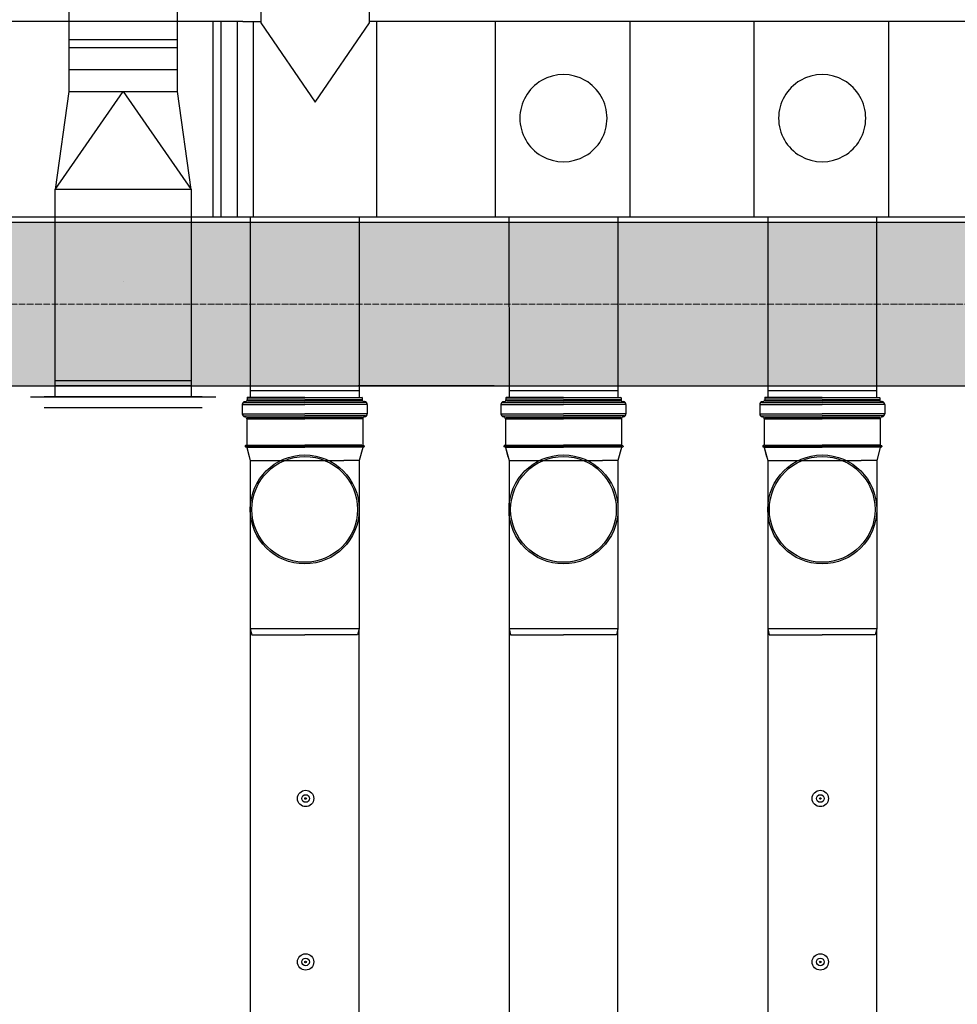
# Model space of a CAD drawing. Header units: millimetres. Extents: x -374129 to 1163271, y -112652 to 695637.
# Tile 41 of 230: x 9260 to 10981, y -35126 to -33319. Entities that reach past the tile are written whole.
import ezdxf

# ---------------------------------------------------------------- set-up
doc = ezdxf.new("R2010")
doc.units = ezdxf.units.MM
doc.linetypes.add('ACAD_ISO04W100', pattern=[30, 24, -3, 0, -3])
for name, color, linetype in [('KRT_kreskowanie', 252, 'Continuous'), ('KRT_sciany', 2, 'Continuous'), ('KRT_technologia', 30, 'Continuous')]:
    doc.layers.add(name, color=color, linetype=linetype)
doc.layers.add('KRT_osie', color=55, linetype='ACAD_ISO04W100', lineweight=18)

# ---------------------------------------------------------------- blocks, each defined once
blk = doc.blocks.new('IS_KAO_trójnik_200_góra')
at = {"layer": 'KRT_technologia', "linetype": 'Continuous', "transparency": 33554687}
for p, q in [((34903.02, 13525.22), (34900.61, 13524.58)), ((34903.02, 13525.22), (34901.38, 13524.78)), ((34903.05, 13525.07), (34903.05, 13514.58)), ((34903.07, 13525.27), (34903.12, 13525.45)), ((34903.14, 13525.32), (34903.14, 13514.58)), ((34903.29, 13525.51), (34903.19, 13525.51)), ((34903.34, 13525.32), (34903.34, 13514.58)), ((34903.41, 13525.29), (34903.36, 13525.45)), ((34903.43, 13525.08), (34903.43, 13514.58)), ((34908.29, 13525.23), (34903.48, 13525.23)), ((34908.29, 13525.23), (34908.29, 13514.58)), ((34908.54, 13525.16), (34908.54, 13514.58)), ((34908.83, 13525.74), (34908.83, 13514.58)), ((34910.88, 13526.05), (34909.2, 13526.05)), ((34909.2, 13526.05), (34909.2, 13514.58)), ((34910.88, 13526.05), (34910.88, 13514.58)), ((34911.25, 13525.74), (34911.25, 13514.58)), ((34911.43, 13525.55), (34911.43, 13525.47)), ((34911.55, 13525.07), (34911.55, 13514.58)), ((34912.15, 13525.14), (34911.79, 13525.14)), ((34911.79, 13525.14), (34911.79, 13514.58)), ((34912.15, 13525.07), (34912.15, 13514.58)), ((34912.22, 13514.58), (34912.22, 13525.07)), ((34869.72, 13524.58), (34868.63, 13524.29)), ((34868.63, 13524.29), (34868.63, 13514.58)), ((34897.28, 13524.58), (34869.72, 13524.58)), ((34869.72, 13504.58), (34869.72, 13524.58)), ((34900.61, 13524.58), (34897.28, 13524.58)), ((34900.61, 13524.58), (34900.61, 13507.41)), ((34868.63, 13504.87), (34868.63, 13514.58)), ((34903.05, 13504.09), (34903.05, 13514.58)), ((34903.14, 13503.84), (34903.14, 13514.58)), ((34903.34, 13503.84), (34903.34, 13514.58)), ((34903.43, 13504.08), (34903.43, 13514.58)), ((34908.29, 13503.92), (34908.29, 13514.58)), ((34908.54, 13504), (34908.54, 13514.58)), ((34908.83, 13503.42), (34908.83, 13514.58)), ((34909.2, 13503.11), (34909.2, 13514.58)), ((34910.88, 13503.11), (34910.88, 13514.58)), ((34911.25, 13503.42), (34911.25, 13514.58)), ((34911.55, 13504.09), (34911.55, 13514.58)), ((34911.79, 13504.01), (34911.79, 13514.58)), ((34912.15, 13504.09), (34912.15, 13514.58)), ((34912.22, 13514.58), (34912.22, 13504.09)), ((34900.61, 13504.58), (34900.61, 13507.41)), ((34869.72, 13504.58), (34868.63, 13504.87)), ((34897.28, 13504.58), (34869.72, 13504.58)), ((34900.61, 13504.58), (34897.28, 13504.58)), ((34903.02, 13503.93), (34900.61, 13504.58)), ((34903.07, 13503.88), (34903.12, 13503.7)), ((34903.29, 13503.65), (34903.19, 13503.65)), ((34903.41, 13503.87), (34903.36, 13503.7)), ((34908.29, 13503.92), (34903.48, 13503.92)), ((34911.43, 13503.6), (34911.43, 13503.68)), ((34912.15, 13504.01), (34911.79, 13504.01)), ((34910.88, 13503.11), (34909.2, 13503.11))]:
    blk.add_line(p, q, dxfattribs=at)
at = {"layer": 'KRT_technologia'}
for radius in [10, 9.7]:
    blk.add_circle((34891.65, 13514.58), radius, dxfattribs=at)
at = {"layer": 'KRT_technologia', "linetype": 'Continuous', "transparency": 33554687}
for centre, radius, start, end in [((34903, 13525.29), 0.0727, 285, 345), ((34903.19, 13525.43), 0.0727, 90, 165), ((34903.29, 13525.43), 0.0727, 15, 90), ((34903.48, 13525.31), 0.0727, 195, 270), ((34908.29, 13525.6), 0.364, 270, 354.2608), ((34909.2, 13525.51), 0.545, 90, 174.2608), ((34910.88, 13525.51), 0.545, 5, 90), ((34911.79, 13525.51), 0.364, 185, 270), ((34912.15, 13525.07), 0.0727, 0, 90), ((34903, 13503.86), 0.0727, 15, 75), ((34903.19, 13503.72), 0.0727, 195, 270), ((34903.29, 13503.72), 0.0727, 270, 345), ((34903.48, 13503.85), 0.0727, 90, 165), ((34908.29, 13503.56), 0.364, 5.7392, 90), ((34909.2, 13503.65), 0.545, 185.7392, 270), ((34910.88, 13503.65), 0.545, 270, 355), ((34911.79, 13503.65), 0.364, 90, 175), ((34912.15, 13504.09), 0.0727, 270, 0)]:
    blk.add_arc(centre, radius, start, end, dxfattribs=at)
blk = doc.blocks.new('sys napowietrzania')
at = {"color": 0, "linetype": 'Continuous', "lineweight": -3, "extrusion": (-1.20509e-08, -5.32907e-15, -1)}
blk.add_line((10344.98, -1602.95, 904.27), (10594.98, -1602.95, 904.27), dxfattribs=at)
at = {"color": 0, "linetype": 'ByBlock', "lineweight": -2, "extrusion": (-5.47382e-48, -1, 6.12323e-17)}
blk.add_line((10594.98, -1902.97, 904.27), (10344.98, -1902.97, 904.27), dxfattribs=at)
at = {"color": 0, "linetype": 'ByBlock', "lineweight": -2}
blk.add_circle((10469.98, -1711.39, -3395.12), 0.05, dxfattribs=at)
at = {"layer": 'KRT_technologia', "linetype": 'ByBlock', "lineweight": -2, "extrusion": (2.51524e-20, -1.22465e-16, -1)}
for p, q in [((10369.87, -1027.95, 904.27), (10369.93, -1362.95, 904.27)), ((10569.93, -1362.91, 904.27), (10569.87, -1027.91, 904.27)), ((10344.98, -1572.96, 904.27), (10344.97, -1542.96, 904.27)), ((10594.97, -1542.91, 904.27), (10594.98, -1572.91, 904.27))]:
    blk.add_line(p, q, dxfattribs=at)
at = {"layer": 'KRT_technologia', "linetype": 'ByBlock', "lineweight": -2}
for p, q in [((10722.4, -1061.76, -2050), (10722.4, -1236.76, -2050)), ((10922.4, -1236.76, -2050), (10922.4, -1061.76, -2050)), ((10689.9, -1234.26, -2050), (10722.4, -1234.26, -2050)), ((11126.17, -1234.26, -2050), (10922.4, -1234.26, -2050)), ((12819.9, -1234.26, -2050), (11126.17, -1234.26, -2050)), ((8118.2, -1592.96, -1963.15), (12819.9, -1592.96, -1898.33)), ((10703.28, -1911.66, -3130.26), (10903.28, -1911.66, -3130.26)), ((11178.28, -1911.66, -3130.26), (11378.28, -1911.66, -3130.26)), ((11653.28, -1911.66, -3130.26), (11853.28, -1911.66, -3130.26))]:
    blk.add_line(p, q, dxfattribs=at)
at = {"layer": 'KRT_technologia', "linetype": 'ByBlock', "lineweight": -2, "extrusion": (-3.06162e-16, -1, 1.04899e-15)}
for p, q in [((10344.9, -1234.26, -2050), (8119.9, -1234.26, -2050)), ((10689.9, -1234.26, -2050), (10344.9, -1234.26, -2050))]:
    blk.add_line(p, q, dxfattribs=at)
at = {"layer": 'KRT_technologia', "linetype": 'Continuous', "lineweight": -3}
for p, q in [((10634.9, -1592.96, -401.07), (10634.9, -1234.26, -2050)), ((10649.9, -1592.96, -315.78), (10649.9, -1234.26, -2050)), ((10722.4, -1236.76, -2050), (10822.4, -1382.76, -2050)), ((10822.4, -1382.76, -2050), (10922.4, -1236.76, -2050)), ((10569.91, -1267.91, 904.27), (10369.91, -1267.95, 904.27)), ((10569.92, -1282.91, 904.27), (10369.92, -1282.95, 904.27))]:
    blk.add_line(p, q, dxfattribs=at)
at = {"layer": 'KRT_technologia', "linetype": 'ByBlock', "lineweight": -2, "extrusion": (-1.22465e-16, -2.46519e-32, -1)}
blk.add_line((10679.43, -1234.26, -2050), (10679.43, -1592.96, -147.85), dxfattribs=at)
at = {"layer": 'KRT_technologia', "linetype": 'Continuous', "lineweight": -2, "extrusion": (-1.22465e-16, -2.46519e-32, -1)}
blk.add_line((10709.43, -1592.96, 2096.01), (10709.43, -1234.26, -2050), dxfattribs=at)
at = {"layer": 'KRT_technologia', "linetype": 'Continuous', "lineweight": -2, "extrusion": (1.22465e-16, -2.46519e-32, -1)}
blk.add_line((10935.36, -1592.96, 2096.01), (10935.36, -1234.26, -2050), dxfattribs=at)
at = {"layer": 'KRT_technologia', "linetype": 'Continuous', "lineweight": -2, "extrusion": (3.06162e-16, -1, 1.04899e-15)}
for p, q in [((11153.2, -1592.96, -1785.14), (11153.2, -1234.26, -1785.14)), ((11628.2, -1592.96, -1785.14), (11628.2, -1234.26, -1785.14))]:
    blk.add_line(p, q, dxfattribs=at)
at = {"layer": 'KRT_technologia', "linetype": 'ByBlock', "lineweight": -2, "extrusion": (1.22465e-16, -2.46519e-32, -1)}
for p, q in [((11399.9, -1234.26, -2050), (11399.9, -1592.96, -2050)), ((11874.9, -1234.26, -2050), (11874.9, -1592.96, -2050))]:
    blk.add_line(p, q, dxfattribs=at)
at = {"layer": 'KRT_technologia', "linetype": 'Continuous', "lineweight": -2, "extrusion": (2.51524e-20, -1.22465e-16, -1)}
blk.add_line((10569.93, -1322.91, 904.27), (10369.93, -1322.95, 904.27), dxfattribs=at)
at = {"layer": 'KRT_technologia', "linetype": 'Continuous', "lineweight": -3, "extrusion": (2.51524e-20, -1.22465e-16, -1)}
for p, q in [((10344.97, -1542.96, 904.27), (10469.93, -1362.93, 904.27)), ((10369.93, -1362.95, 904.27), (10344.97, -1542.96, 904.27)), ((10369.93, -1362.95, 904.27), (10569.93, -1362.91, 904.27)), ((10469.93, -1362.93, 904.27), (10594.97, -1542.91, 904.27)), ((10594.97, -1542.91, 904.27), (10569.93, -1362.91, 904.27)), ((10594.97, -1542.91, 904.27), (10344.97, -1542.96, 904.27)), ((10594.97, -1542.91, 904.27), (10344.97, -1542.96, 904.27))]:
    blk.add_line(p, q, dxfattribs=at)
at = {"layer": 'KRT_technologia', "linetype": 'ByBlock', "lineweight": -2, "extrusion": (1, 1.20509e-08, -1.20509e-08)}
for p, q in [((10344.98, -1922.95, 904.27), (10344.98, -1572.95, 904.27)), ((10594.98, -1572.95, 904.27), (10594.98, -1922.95, 904.27))]:
    blk.add_line(p, q, dxfattribs=at)
at = {"layer": 'KRT_technologia'}
for p, q in [((10703.2, -1592.96, -3548.44), (10703.28, -1923.34, -4475.38)), ((10903.28, -1592.96, -3548.44), (10903.28, -1924.16, -4475.38)), ((11178.2, -1592.96, -3548.44), (11178.29, -1924.16, -4537.56)), ((11378.2, -1592.96, -3548.44), (11378.2, -1924.16, -4475.38)), ((11653.2, -1592.96, -3548.44), (11653.29, -1924.16, -4537.56)), ((11853.2, -1592.96, -3548.44), (11853.2, -1924.16, -4475.38))]:
    blk.add_line(p, q, dxfattribs=at)
at = {"layer": 'KRT_technologia', "linetype": 'Continuous', "lineweight": -3, "extrusion": (1, 1.20509e-08, -1.20509e-08)}
for p, q in [((10901.23, -1602.95, 904.27), (11126.23, -1602.95, 904.27)), ((10344.98, -1892.95, 904.27), (10594.98, -1892.95, 904.27))]:
    blk.add_line(p, q, dxfattribs=at)
at = {"layer": 'KRT_technologia', "linetype": 'ByBlock', "lineweight": -2, "extrusion": (-5.47382e-48, -1, 6.12323e-17)}
for p, q in [((11151.23, -1902.97, 904.27), (10901.23, -1902.97, 904.27)), ((10614.98, -1922.97, 904.27), (10324.98, -1922.97, 904.27))]:
    blk.add_line(p, q, dxfattribs=at)
at = {"layer": 'KRT_technologia', "linetype": 'Continuous', "lineweight": -2, "extrusion": (1, 1.20509e-08, -1.20509e-08)}
blk.add_line((10299.98, -1922.95, 904.27), (10639.98, -1922.95, 904.27), dxfattribs=at)
at = {"layer": 'KRT_technologia', "linetype": 'Continuous', "lineweight": -3, "extrusion": (-5.47382e-48, -1, 6.12323e-17)}
blk.add_line((10324.98, -1942.97, 904.27), (10614.98, -1942.97, 904.27), dxfattribs=at)
at = {"layer": 'KRT_technologia', "linetype": 'Continuous', "transparency": 33554687, "elevation": -3130.26}
for points in [[(10903.28, -12485.01), (10903.28, -10582.71), (10903.28, -2349.21), (10703.28, -2349.21), (10703.28, -10582.71), (10703.28, -12485.01), (10803.28, -12485.01), (10903.28, -12485.01), (10900.11, -12495.38), (10803.28, -12495.38), (10706.45, -12495.38), (10703.28, -12485.01)], [(11378.28, -12485.01), (11378.28, -10582.71), (11378.28, -2349.21), (11178.28, -2349.21), (11178.28, -10582.71), (11178.28, -12485.01), (11278.28, -12485.01), (11378.28, -12485.01), (11375.11, -12495.38), (11278.28, -12495.38), (11181.45, -12495.38), (11178.28, -12485.01)], [(11853.28, -12485.01), (11853.28, -10582.71), (11853.28, -2349.21), (11653.28, -2349.21), (11653.28, -10582.71), (11653.28, -12485.01), (11753.28, -12485.01), (11853.28, -12485.01), (11850.11, -12495.38), (11753.28, -12495.38), (11656.45, -12495.38), (11653.28, -12485.01)]]:
    blk.add_lwpolyline(points, dxfattribs=at)
at = {"layer": 'KRT_technologia'}
for centre, radius in [((10804.78, -2660.34, -3130.26), 15), ((10804.78, -2660.34, -3130.26), 7), ((11749.78, -2660.34, -3130.26), 15), ((11749.78, -2660.34, -3130.26), 7), ((10804.78, -2660.34, -3130.26), 1.5), ((11749.78, -2660.34, -3130.26), 1.5), ((10804.78, -2960.34, -3130.26), 15), ((10804.78, -2960.34, -3130.26), 7), ((10804.78, -2960.34, -3130.26), 1.5), ((11749.78, -2960.34, -3130.26), 15), ((11749.78, -2960.34, -3130.26), 7), ((11749.78, -2960.34, -3130.26), 1.5)]:
    blk.add_circle(centre, radius, dxfattribs=at)
at = {"layer": 'KRT_technologia', "linetype": 'Continuous', "lineweight": -3}
for centre, major_axis in [((11278.2, -1411.89, -1785.14), (80, 0)), ((11753.2, -1411.89, -1785.14), (80, 0)), ((11278.2, -1411.89, -1785.14), (-80, 0)), ((11753.2, -1411.89, -1785.14), (-80, 0))]:
    blk.add_ellipse(centre, major_axis=major_axis, ratio=1, start_param=0, end_param=3.1415927, dxfattribs=at)
at = {"layer": 'KRT_technologia', "xscale": 10, "yscale": 10, "zscale": 10, "rotation": 90}
for p in [(145949.06, -351046.37, -3130.26), (146424.06, -351046.37, -3130.26), (146899.06, -351046.37, -3130.26)]:
    blk.add_blockref('IS_KAO_trójnik_200_góra', p, dxfattribs=at)

msp = doc.modelspace()

# ---------------------------------------------------------------- hatches: boundary and pattern name
at = {"layer": 'KRT_kreskowanie'}
h = msp.add_hatch(dxfattribs=at)
h.set_pattern_fill('ANSI33', color=256, scale=20, style=0)
h.set_pattern_definition([(45, (-1e-05, 3009.36), (-89.80256, 89.80256), []), (45, (89.8, 3009.36), (-89.80256, 89.80256), [63.5, -31.75])])
h.paths.add_polyline_path([(6450, -33990.64), (12450, -33990.64), (12450, -46990.64), (12750, -46990.64), (12750, -33990.64), (18750, -33990.64), (18750, -46990.64), (19050, -46990.64), (19050, -33690.64), (-150, -33690.64), (-150, -46990.64), (150, -46990.64), (150, -33990.64), (6150, -33990.64), (6150, -46990.64), (6450, -46990.64)])

# ---------------------------------------------------------------- linework, layer by layer
at = {"layer": 'KRT_osie', "ltscale": 0.5}
msp.add_line((-5554.82, -33840.64), (73659.31, -33840.64), dxfattribs=at)
at = {"layer": 'KRT_sciany'}
for p, q in [((-150, -33690.64), (19050, -33690.64)), ((6450, -33990.64), (12450, -33990.64))]:
    msp.add_line(p, q, dxfattribs=at)

# ---------------------------------------------------------------- block references
msp.add_blockref('sys napowietrzania', (-1019.98, -32087.66, 3070))

doc.saveas('drawing.dxf')
